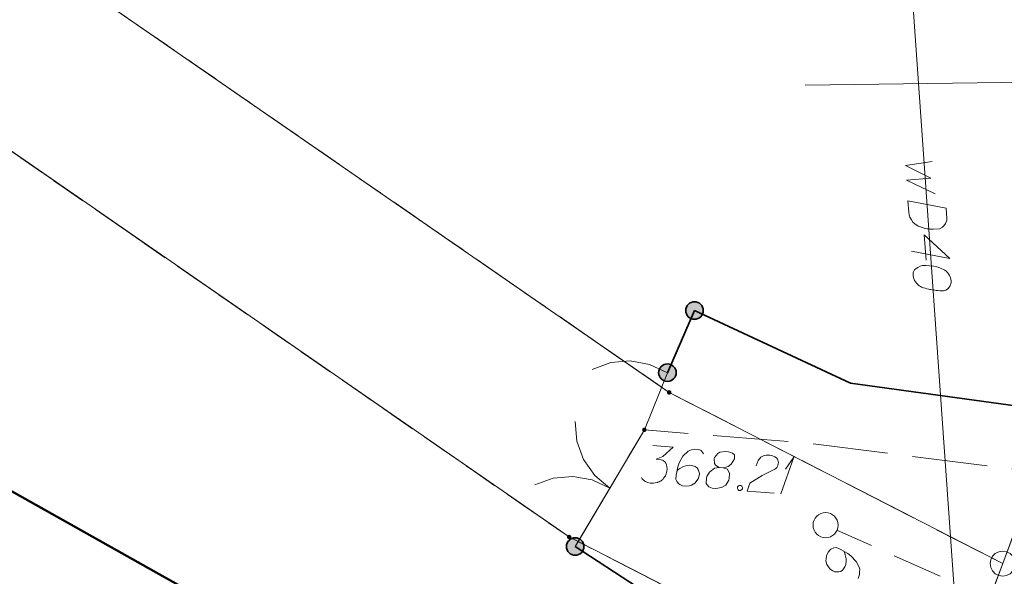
# Model space of a CAD drawing. Header units: metres. Extents: x 5555129 to 5556676, y 5635595 to 5636517.
# Tile 77 of 256: x 5555304 to 5555324, y 5636326 to 5636337. Entities that reach past the tile are written whole.
import ezdxf

# ---------------------------------------------------------------- set-up
doc = ezdxf.new("R2010")
doc.units = ezdxf.units.M
doc.header["$MEASUREMENT"] = 0
for name, pattern in [('L_0_04', [1.5, 1, -0.5]), ('L_0_06', [2, 1.5, -0.5]), ('PRZER1-1', [2, 1, -1]), ('PRZER3-1', [4, 3, -1])]:
    doc.linetypes.add(name, pattern=pattern)
for name, color, linetype, lineweight in [('#digitalizacja', 7, 'Continuous', 18), ('#przekroje', 7, 'L_0_04', 18), ('#skartowane', 7, 'Continuous', 18)]:
    doc.layers.add(name, color=color, linetype=linetype, lineweight=lineweight)
for name, color, linetype, lineweight, true_color in [('GEPPGD', 7, 'Continuous', 18, 0x008000), ('GESBZO', 7, 'Continuous', 50, 0x0a0909), ('GESDZI', 7, 'Continuous', 18, 0x0a0909), ('GESKKL', 7, 'PRZER3-1', 18, 0x008000), ('GESUZY', 7, 'PRZER1-1', 18, 0x008000)]:
    doc.layers.add(name, color=color, linetype=linetype, lineweight=lineweight, true_color=true_color)

# ---------------------------------------------------------------- blocks, each defined once
blk = doc.blocks.new('EPPGN')
blk.add_hatch(color=0).paths.add_polyline_path([(0, -0.09), (-0.027812, -0.085595), (-0.052901, -0.072812), (-0.072812, -0.052901), (-0.085595, -0.027812), (-0.09, 0), (-0.085595, 0.027812), (-0.072812, 0.052901), (-0.052901, 0.072812), (-0.027812, 0.085595), (0, 0.09), (0.027812, 0.085595), (0.052901, 0.072812), (0.072812, 0.052901), (0.085595, 0.027812), (0.09, 0), (0.085595, -0.027812), (0.072812, -0.052901), (0.052901, -0.072812), (0.027812, -0.085595)])
blk = doc.blocks.new('EPPGS')
at = {"color": 0, "flags": 128}
blk.add_lwpolyline([(0.5, 0), (0.475528, -0.154508), (0.404508, -0.293893), (0.293893, -0.404508), (0.154508, -0.475528), (0, -0.5), (-0.154508, -0.475528), (-0.293893, -0.404508), (-0.404508, -0.293893), (-0.475528, -0.154508), (-0.5, 0), (-0.475528, 0.154508), (-0.404508, 0.293893), (-0.293893, 0.404508), (-0.154508, 0.475528), (0, 0.5), (0.154508, 0.475528), (0.293893, 0.404508), (0.404508, 0.293893), (0.475528, 0.154508), (0.5, 0)], close=True, dxfattribs=at)
blk = doc.blocks.new('SLBRA')
at = {"color": 0, "flags": 128}
for points in [[(0, 0), (-0.068148, -0.517638), (-0.267949, -1), (-0.585786, -1.414214), (-1, -1.732051)], [(1, -1.732051), (0.585786, -1.414214), (0.267949, -1), (0.068148, -0.517638), (0, 0)]]:
    blk.add_lwpolyline(points, dxfattribs=at)
blk = doc.blocks.new('SLU')
at = {"color": 0, "linetype": 'Continuous', "lineweight": 18}
blk.add_wipeout([(0, -0.5), (0.25, -0.433), (0.433, -0.25), (0.5, 0), (0.433, 0.25), (0.25, 0.433), (0, 0.5), (-0.25, 0.433), (-0.433, 0.25), (-0.5, 0), (-0.433, -0.25), (-0.25, -0.433)], dxfattribs=at)
blk.add_circle((0, 0), 0.5, dxfattribs=at)
blk = doc.blocks.new('*U1680')
at = {"layer": '#skartowane', "color": 7, "linetype": 'ByBlock', "lineweight": 18}
for q in [(5555319.163, 5636327.883), (5555319.257, 5636328.373)]:
    blk.add_line((5555319.425, 5636328.614), q, dxfattribs=at)

msp = doc.modelspace()

# ---------------------------------------------------------------- hatches: boundary and pattern name
at = {"layer": '#skartowane', "linetype": 'Continuous', "lineweight": 35}
h = msp.add_hatch(color=7, dxfattribs=at)
edge = h.paths.add_edge_path()
edge.add_arc((5555317.44, 5636331.54), 0.175, 0, 360)
h = msp.add_hatch(color=7, dxfattribs=at)
edge = h.paths.add_edge_path()
edge.add_arc((5555317.44, 5636331.54), 0.175, 0, 360)
h = msp.add_hatch(color=7, dxfattribs=at)
edge = h.paths.add_edge_path()
edge.add_arc((5555316.9, 5636330.3), 0.175, 0, 360)
at = {"layer": '#skartowane', "linetype": 'Continuous', "lineweight": 18}
h = msp.add_hatch(color=7, dxfattribs=at)
edge = h.paths.add_edge_path()
edge.add_arc((5555316.44, 5636329.16), 0.045, 0, 360)
h = msp.add_hatch(color=7, dxfattribs=at)
edge = h.paths.add_edge_path()
edge.add_arc((5555320.06, 5636327.26), 0.045, 0, 360)
at = {"layer": '#skartowane', "linetype": 'Continuous', "lineweight": 35}
h = msp.add_hatch(color=7, dxfattribs=at)
edge = h.paths.add_edge_path()
edge.add_arc((5555315.06, 5636326.83), 0.175, 0, 360)

# ---------------------------------------------------------------- linework, layer by layer
at = {"layer": '#digitalizacja', "color": 5, "linetype": 'Continuous', "lineweight": 18}
msp.add_line((5555321.52406, 5636341.59134), (5555323.62, 5636311.81), dxfattribs=at)
at = {"layer": '#digitalizacja', "color": 36, "linetype": 'Continuous', "lineweight": 18, "true_color": 0x7d3300}
msp.add_line((5555346.9133, 5636336.40669), (5555319.64806, 5636336.03893), dxfattribs=at)
at = {"layer": '#digitalizacja', "color": 5, "linetype": 'Continuous', "lineweight": 18, "flags": 128}
for points in [[(5555322.18288, 5636334.51743), (5555321.65011, 5636334.43258), (5555322.15897, 5636334.18424), (5555321.67043, 5636334.14389), (5555322.24026, 5636333.8703)], [(5555322.46169, 5636333.58393), (5555322.47578, 5636333.38365), (5555322.47275, 5636333.34195), (5555322.46815, 5636333.32391), (5555322.45844, 5636333.29358), (5555322.4479, 5636333.27513), (5555322.43737, 5636333.25658), (5555322.40994, 5636333.2251), (5555322.38763, 5636333.20572), (5555322.33079, 5636333.17217), (5555322.2012, 5636333.16305), (5555322.14188, 5636333.16475), (5555322.11205, 5636333.16862), (5555322.08214, 5636333.17239), (5555322.05232, 5636333.17625), (5555322.02199, 5636333.18596), (5555321.98582, 5636333.19525), (5555321.93119, 5636333.21509), (5555321.9068, 5636333.22521), (5555321.83864, 5636333.26777), (5555321.8004, 5636333.30647), (5555321.76767, 5636333.35153), (5555321.74038, 5636333.40293), (5555321.72528, 5636333.44922), (5555321.71562, 5636333.50178), (5555321.69944, 5636333.73155), (5555322.46169, 5636333.58393)], [(5555322.06133, 5636332.54352), (5555322.02568, 5636333.05011), (5555322.53258, 5636332.57668), (5555321.77033, 5636332.72431)], [(5555322.5645, 5636332.12315), (5555322.56367, 5636332.13494), (5555322.55524, 5636332.16986), (5555322.54774, 5636332.19301), (5555322.54056, 5636332.21022), (5555322.52671, 5636332.23889), (5555322.50659, 5636332.27299), (5555322.48681, 5636332.30115), (5555322.46117, 5636332.32899), (5555322.43636, 5636332.34496), (5555322.40571, 5636332.36061), (5555322.37497, 5636332.37616), (5555322.33838, 5636332.39139), (5555322.31399, 5636332.40151), (5555322.27782, 5636332.41081), (5555322.21767, 5636332.42429), (5555322.12811, 5636332.43579), (5555322.05659, 5636332.44259), (5555321.99175, 5636332.43803), (5555321.94505, 5636332.42878), (5555321.89373, 5636332.40149), (5555321.86548, 5636332.38179), (5555321.83221, 5636332.3498), (5555321.81113, 5636332.3128), (5555321.80653, 5636332.29476), (5555321.80308, 5636332.259), (5555321.80516, 5636332.2295), (5555321.81441, 5636332.18279), (5555321.82909, 5636332.14244), (5555321.84879, 5636332.11418), (5555321.88119, 5636332.07506), (5555321.90006, 5636332.05859), (5555321.92528, 5636332.03668), (5555321.95008, 5636332.02072), (5555321.96863, 5636332.01018), (5555321.99887, 5636332.00047), (5555322.01107, 5636331.99536), (5555322.04139, 5636331.98566), (5555322.07757, 5636331.97636), (5555322.11374, 5636331.96707), (5555322.13771, 5636331.96288), (5555322.15576, 5636331.95819), (5555322.17973, 5636331.954), (5555322.23362, 5636331.94595), (5555322.26345, 5636331.94209), (5555322.29336, 5636331.93832), (5555322.33496, 5636331.93528), (5555322.38843, 5636331.93317), (5555322.40606, 5636331.93441), (5555322.42921, 5636331.94191), (5555322.45236, 5636331.94951), (5555322.48646, 5636331.96962), (5555322.50877, 5636331.989), (5555322.52525, 5636332.00787), (5555322.54122, 5636332.03267), (5555322.55134, 5636332.05707), (5555322.55603, 5636332.0752), (5555322.56064, 5636332.09324), (5555322.5645, 5636332.12315)]]:
    msp.add_lwpolyline(points, dxfattribs=at)
at = {"layer": '#przekroje', "color": 7, "lineweight": 18, "flags": 128}
msp.add_lwpolyline([(5555320.05545, 5636327.25713), (5555331.82, 5636322.02)], dxfattribs=at)
at = {"layer": '#przekroje', "color": 7}
msp.add_point((5555320.05545, 5636327.25713), dxfattribs=at)
at = {"layer": '#skartowane', "color": 7, "linetype": 'Continuous', "lineweight": 35}
msp.add_line((5555317.44, 5636331.54), (5555316.9, 5636330.3), dxfattribs=at)
at = {"layer": '#skartowane', "color": 7, "linetype": 'Continuous', "lineweight": 18}
for p, q in [((5555316.9, 5636330.3), (5555316.44, 5636329.16)), ((5555316.44, 5636329.16), (5555315.06, 5636326.83))]:
    msp.add_line(p, q, dxfattribs=at)
at = {"layer": '#skartowane', "color": 7, "linetype": 'L_0_06', "lineweight": 18, "flags": 128}
msp.add_lwpolyline([(5555466.73, 5636461.06), (5555459.42, 5636465.04), (5555457.02, 5636465.41), (5555452.63, 5636465.61), (5555446.85, 5636465.37), (5555441.62, 5636464.51), (5555435.7, 5636462.77), (5555429.61, 5636460.27), (5555423.1, 5636457.3), (5555417.2, 5636453.95), (5555413.63, 5636451.67), (5555409.04, 5636447.68), (5555404.73, 5636443.33), (5555401.32, 5636439.67), (5555382.13, 5636416.99), (5555377.75, 5636411.8), (5555368.65, 5636401.73), (5555358.12, 5636389.68), (5555351.83, 5636382.05), (5555348.89, 5636378.21), (5555346.63, 5636374.93), (5555343.77, 5636370.29), (5555340.53, 5636363.52), (5555337.7, 5636355.88), (5555335.13, 5636347.53), (5555332.44, 5636339.45), (5555328.49, 5636328.74), (5555326.7, 5636324.3), (5555322.46, 5636312.61), (5555317.05, 5636297.8), (5555313.91, 5636289.91), (5555311.07, 5636291.5), (5555314.46, 5636298.64), (5555320.4, 5636315), (5555321.1, 5636318.34), (5555320.31, 5636318.97), (5555318.92, 5636319.26), (5555318.24, 5636323.4), (5555317.55, 5636325.21), (5555315.06, 5636326.83), (5555316.44, 5636329.16), (5555319.62, 5636328.9), (5555323.95, 5636328.36), (5555325.47, 5636329.83), (5555326.77, 5636332.37), (5555329.72, 5636340.51), (5555332.43, 5636348.61), (5555334.87, 5636356.71), (5555337.79, 5636364.47), (5555340.99, 5636371.16), (5555344.19, 5636376.65), (5555346.4, 5636379.74), (5555349.41, 5636383.74), (5555355.85, 5636391.61), (5555363.7, 5636400.4), (5555366.42, 5636403.59), (5555375.75, 5636414.19), (5555378.31, 5636418.36), (5555373.52, 5636420.79), (5555376.43, 5636424.38), (5555377.28, 5636425.23), (5555380.03, 5636423.16), (5555380.65, 5636423.75), (5555382.52, 5636422.14), (5555399.27, 5636441.57), (5555402.64, 5636445.3), (5555406.76, 5636449.37), (5555411.7, 5636453.77), (5555415.38, 5636456.22), (5555420.94, 5636459.52), (5555420.73, 5636460.05), (5555422.54, 5636460.95), (5555422.89, 5636460.42), (5555428.37, 5636462.98), (5555434.53, 5636465.46), (5555440.65, 5636467.74), (5555449.09, 5636469.87), (5555449.84, 5636470.61), (5555452.54, 5636472.11), (5555453.14, 5636471.36), (5555454.76, 5636472.78), (5555456.32, 5636474.81), (5555457.67, 5636477.44), (5555459.8, 5636481.39), (5555462.71, 5636485.66), (5555464.78, 5636483.78), (5555461.58, 5636479.17), (5555460.92, 5636476.08), (5555461.24, 5636473.64), (5555465.24, 5636467.56), (5555467.69, 5636464.02), (5555466.73, 5636461.06)], close=True, dxfattribs=at)
at = {"layer": '#skartowane', "color": 7, "linetype": 'Continuous', "lineweight": 35, "flags": 128}
for points in [[(5555342.44, 5636375.56), (5555337.14, 5636364.97), (5555330.75, 5636344.64), (5555329.5, 5636340.62), (5555326.42, 5636332.58), (5555323.89, 5636329.63), (5555320.55, 5636330.09), (5555317.44, 5636331.54)], [(5555315.06, 5636326.83), (5555317.55, 5636325.21), (5555318.24, 5636323.4)]]:
    msp.add_lwpolyline(points, dxfattribs=at)
at = {"layer": '#skartowane', "color": 7, "flags": 128}
msp.add_lwpolyline([(5555315.40147, 5636330.3665), (5555315.76953, 5636330.50017), (5555316.15965, 5636330.53402), (5555316.54523, 5636330.46574), (5555316.9, 5636330.3)], dxfattribs=at)
at = {"layer": '#skartowane', "color": 7, "linetype": 'Continuous', "lineweight": 18, "flags": 128}
for points in [[(5555316.60565, 5636328.84424), (5555317.01763, 5636328.81056), (5555316.807, 5636328.62634), (5555316.67223, 5636328.57214), (5555316.77816, 5636328.56348), (5555316.80123, 5636328.55571), (5555316.81252, 5636328.54882), (5555316.82381, 5636328.54201), (5555316.8351, 5636328.53512), (5555316.8572, 5636328.51559), (5555316.86752, 5636328.49692), (5555316.87785, 5636328.47835), (5555316.88234, 5636328.46016), (5555316.89074, 5636328.41804), (5555316.89369, 5636328.38225), (5555316.89225, 5636328.36455), (5555316.89032, 5636328.34101), (5555316.8816, 5636328.30617), (5555316.87374, 5636328.28312), (5555316.86597, 5636328.26005), (5555316.8586, 5636328.24293), (5555316.8518, 5636328.23163), (5555316.84491, 5636328.22035), (5555316.83811, 5636328.20905), (5555316.82489, 5636328.19231), (5555316.80526, 5636328.17022), (5555316.78621, 5636328.15405), (5555316.77348, 5636328.14324), (5555316.75481, 5636328.13292), (5555316.73624, 5636328.12258), (5555316.71173, 5636328.11274), (5555316.69948, 5636328.10777), (5555316.65727, 5636328.09937), (5555316.62148, 5636328.09642), (5555316.59745, 5636328.09241), (5555316.5563, 5636328.09578), (5555316.5097, 5636328.10556), (5555316.49248, 5636328.11284), (5555316.47535, 5636328.12022), (5555316.45813, 5636328.1275), (5555316.44148, 5636328.14071), (5555316.42474, 5636328.15393), (5555316.39728, 5636328.17988), (5555316.3815, 5636328.20487)], [(5555317.61706, 5636328.6786), (5555317.57526, 5636328.74715), (5555317.52379, 5636328.76918), (5555317.44139, 5636328.77591), (5555317.38061, 5636328.75718), (5555317.34433, 5636328.7483), (5555317.31341, 5636328.73301), (5555317.21058, 5636328.63477), (5555317.13434, 5636328.4988), (5555317.11039, 5636328.42379), (5555317.07288, 5636328.25499), (5555317.06567, 5636328.16675), (5555317.08633, 5636328.12951), (5555317.12956, 5636328.07858), (5555317.1463, 5636328.06536), (5555317.20371, 5636328.04284), (5555317.28017, 5636328.03659), (5555317.33999, 5636328.04355), (5555317.3822, 5636328.05195), (5555317.4449, 5636328.09422), (5555317.51146, 5636328.18358), (5555317.53388, 5636328.24099), (5555317.53773, 5636328.28808), (5555317.51461, 5636328.36704), (5555317.49347, 5636328.39834), (5555317.45415, 5636328.42526), (5555317.38497, 5636328.44873), (5555317.33204, 5636328.45306), (5555317.26581, 5636328.44066), (5555317.22322, 5636328.42641), (5555317.14874, 5636328.3851), (5555317.11102, 5636328.35851), (5555317.09188, 5636328.34235)], [(5555317.93275, 5636328.40983), (5555318.01515, 5636328.40309), (5555318.03918, 5636328.4071), (5555318.11221, 5636328.4307), (5555318.16907, 5636328.47345), (5555318.23707, 5636328.58051), (5555318.23788, 5636328.66339), (5555318.19913, 5636328.69614), (5555318.11818, 5636328.72058), (5555318.05932, 5636328.72539), (5555317.946, 5636328.71684), (5555317.90829, 5636328.69034), (5555317.84221, 5636328.60682), (5555317.83397, 5636328.57792), (5555317.83852, 5636328.48863), (5555317.85917, 5636328.45139), (5555317.93275, 5636328.40983), (5555317.83666, 5636328.39398), (5555317.74121, 5636328.31296), (5555317.6869, 5636328.22848), (5555317.67857, 5636328.19959), (5555317.67535, 5636328.08723), (5555317.72347, 5636328.02405), (5555317.79217, 5636327.99473), (5555317.86279, 5636327.98896), (5555317.97707, 5636328.00928), (5555318.0638, 5636328.05547), (5555318.12538, 5636328.15708), (5555318.1342, 5636328.19191), (5555318.13597, 5636328.28656), (5555318.09562, 5636328.37281), (5555318.01515, 5636328.40309)], [(5555318.66978, 5636328.43849), (5555318.7083, 5636328.54786), (5555318.76116, 5636328.61464), (5555318.81658, 5636328.63978), (5555318.87095, 5636328.65306), (5555318.91268, 5636328.65562), (5555318.94206, 5636328.65322), (5555318.99459, 5636328.64295), (5555319.02894, 5636328.62829), (5555319.04607, 5636328.62101), (5555319.07994, 5636328.60042), (5555319.09572, 5636328.57543), (5555319.10556, 5636328.55093), (5555319.10996, 5636328.53284), (5555319.11397, 5636328.50882), (5555319.11156, 5636328.47934), (5555319.10322, 5636328.45044), (5555319.09594, 5636328.43322), (5555319.08224, 5636328.41064), (5555319.06261, 5636328.38855), (5555319.04356, 5636328.37237), (5555318.79018, 5636328.24492), (5555318.54674, 5636328.09305), (5555318.4925, 5636327.93747), (5555319.02812, 5636327.89368)], [(5555318.33589, 5636328.05104), (5555318.36536, 5636328.04863), (5555318.38201, 5636328.03542), (5555318.39779, 5636328.01043), (5555318.39538, 5636327.98096), (5555318.37575, 5636327.95887), (5555318.35718, 5636327.94854), (5555318.3277, 5636327.95095), (5555318.31105, 5636327.96416), (5555318.29528, 5636327.98915), (5555318.29769, 5636328.01862), (5555318.31731, 5636328.04071), (5555318.33589, 5636328.05104)], [(5555320.70479, 5636326.19496), (5555320.73571, 5636326.27163), (5555320.73588, 5636326.33523), (5555320.73817, 5636326.37251), (5555320.73272, 5636326.40649), (5555320.66947, 5636326.53387), (5555320.56233, 5636326.64715), (5555320.49778, 5636326.69222), (5555320.34774, 5636326.77818), (5555320.26563, 5636326.81128), (5555320.22394, 5636326.80262), (5555320.16246, 5636326.77647), (5555320.1449, 5636326.7645), (5555320.10635, 5636326.71637), (5555320.07763, 5636326.64513), (5555320.0665, 5636326.58595), (5555320.06202, 5636326.54324), (5555320.08375, 5636326.4708), (5555320.1493, 5636326.38071), (5555320.19743, 5636326.34215), (5555320.24124, 5636326.32449), (5555320.32354, 5636326.3232), (5555320.35971, 5636326.33408), (5555320.39706, 5636326.36354), (5555320.44003, 5636326.42262), (5555320.45992, 5636326.47196), (5555320.46771, 5636326.5388), (5555320.4668, 5636326.58379), (5555320.44948, 5636326.66717), (5555320.4353, 5636326.71109), (5555320.42552, 5636326.73409)]]:
    msp.add_lwpolyline(points, dxfattribs=at)
at = {"layer": '#skartowane', "color": 7, "linetype": 'Continuous', "lineweight": 35}
for centre in [(5555317.44, 5636331.54), (5555317.44, 5636331.54), (5555316.9, 5636330.3), (5555315.06, 5636326.83)]:
    msp.add_circle(centre, 0.175, dxfattribs=at)
at = {"layer": 'GESBZO', "color": 7, "linetype": 'Continuous', "lineweight": 50, "flags": 128}
msp.add_lwpolyline([(5555294.46857, 5636322.34418), (5555299.09295, 5636330.58218), (5555307.351, 5636325.94799), (5555306.04488, 5636323.55746), (5555306.5032, 5636323.19774), (5555304.24158, 5636319.27496), (5555303.80347, 5636319.62514), (5555302.72663, 5636317.70999), (5555294.46857, 5636322.34418)], close=True, dxfattribs=at)
at = {"layer": 'GESDZI', "color": 96, "linetype": 'Continuous', "lineweight": 18, "flags": 128}
for points in [[(5555274.99706, 5636234.97987), (5555279.94368, 5636236.52278), (5555284.47581, 5636241.33749), (5555311.27, 5636293.99), (5555320.16, 5636317.28), (5555322.36827, 5636323.20795), (5555323.59, 5636326.49), (5555326.04, 5636333.05), (5555329.61, 5636344.98), (5555332.15, 5636353.64), (5555334.3, 5636361.82), (5555338.11, 5636369.71), (5555344.55, 5636379.2), (5555375.95, 5636415.45), (5555379.68965, 5636419.03001), (5555405.33335, 5636448.29666), (5555411.97978, 5636454.26968), (5555423.54, 5636462.48), (5555437.09857, 5636466.55428), (5555448.91544, 5636470.37388), (5555453.71968, 5636472.45368), (5555460.79938, 5636470.53368), (5555464.25271, 5636468.49332)], [(5555311.77024, 5636399.0966), (5555340.68777, 5636381.59506), (5555344.55, 5636379.2), (5555338.11, 5636369.71), (5555334.3, 5636361.82), (5555332.15, 5636353.64), (5555329.61, 5636344.98), (5555326.04, 5636333.05), (5555323.59, 5636326.49), (5555316.93425, 5636329.90701), (5555298.28513, 5636342.79829), (5555293.96024, 5636346.03127), (5555287.87057, 5636350.1429)], [(5555287.87057, 5636350.1429), (5555293.96024, 5636346.03127), (5555298.28513, 5636342.79829), (5555316.93425, 5636329.90701), (5555323.59, 5636326.49), (5555322.36827, 5636323.20795), (5555314.93916, 5636327.02067), (5555300.71083, 5636336.8612), (5555296.27981, 5636339.92171), (5555291.99559, 5636343.1256), (5555286.60588, 5636346.77117)]]:
    msp.add_lwpolyline(points, dxfattribs=at)
msp.add_lwpolyline([(5555291.92, 5636304.86), (5555282.05, 5636311.75), (5555290.13003, 5636327.49755), (5555295.01414, 5636335.31129), (5555299.22792, 5636336.96757), (5555300.71083, 5636336.8612), (5555314.93916, 5636327.02067), (5555322.36827, 5636323.20795), (5555320.16, 5636317.28), (5555311.27, 5636293.99), (5555291.92, 5636304.86)], close=True, dxfattribs=at)
at = {"layer": 'GESKKL', "color": 96, "linetype": 'PRZER3-1', "lineweight": 18, "ltscale": 0.5, "true_color": 0x008000}
for points in [[(5555289.12679, 5636353.49205), (5555302.85783, 5636361.71798), (5555325.87424, 5636349.58014), (5555328.02864, 5636339.6955), (5555326.04, 5636333.05), (5555323.59, 5636326.49), (5555316.93425, 5636329.90701), (5555298.28513, 5636342.79829), (5555293.96024, 5636346.03127), (5555287.87057, 5636350.1429)], [(5555287.87057, 5636350.1429), (5555293.96024, 5636346.03127), (5555298.28513, 5636342.79829), (5555316.93425, 5636329.90701), (5555323.59, 5636326.49), (5555322.36827, 5636323.20795), (5555314.93916, 5636327.02067), (5555300.71083, 5636336.8612), (5555296.27981, 5636339.92171), (5555291.99559, 5636343.1256), (5555286.60588, 5636346.77117)]]:
    msp.add_lwpolyline(points, dxfattribs=at)
at = {"layer": 'GESUZY', "color": 96, "linetype": 'PRZER1-1', "lineweight": 18, "ltscale": 0.5, "true_color": 0x008000}
for points in [[(5555334.3, 5636361.82), (5555332.15, 5636353.64), (5555329.61, 5636344.98), (5555328.02864, 5636339.6955), (5555326.04, 5636333.05), (5555323.59, 5636326.49), (5555322.36827, 5636323.20795), (5555320.16, 5636317.28), (5555311.27, 5636293.99), (5555294.68347, 5636261.39956), (5555284.47581, 5636241.33749), (5555279.94368, 5636236.52278), (5555274.99706, 5636234.97987)], [(5555287.87057, 5636350.1429), (5555293.96024, 5636346.03127), (5555298.28513, 5636342.79829), (5555316.93425, 5636329.90701), (5555323.59, 5636326.49), (5555322.36827, 5636323.20795), (5555314.93916, 5636327.02067), (5555300.71083, 5636336.8612), (5555296.27981, 5636339.92171), (5555291.99559, 5636343.1256), (5555286.60588, 5636346.77117)], [(5555328.02864, 5636339.6955), (5555326.04, 5636333.05), (5555323.59, 5636326.49), (5555316.93425, 5636329.90701), (5555298.28513, 5636342.79829), (5555293.96024, 5636346.03127), (5555287.87057, 5636350.1429)]]:
    msp.add_lwpolyline(points, dxfattribs=at)
msp.add_lwpolyline([(5555322.36827, 5636323.20795), (5555320.16, 5636317.28), (5555311.27, 5636293.99), (5555291.92, 5636304.86), (5555282.05, 5636311.75), (5555290.13003, 5636327.49755), (5555295.01414, 5636335.31129), (5555299.22792, 5636336.96757), (5555300.71083, 5636336.8612), (5555314.93916, 5636327.02067), (5555322.36827, 5636323.20795)], close=True, dxfattribs=at)

# ---------------------------------------------------------------- block references
at = {"layer": '#skartowane', "color": 7, "lineweight": 18, "xscale": 0.7499999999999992, "yscale": 0.7499999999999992, "zscale": 0.7499999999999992, "rotation": 237.4589517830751}
msp.add_blockref('SLBRA', (5555315.75, 5636327.995), dxfattribs=at)
at = {"layer": '#skartowane', "color": 7, "linetype": 'Continuous', "lineweight": 18}
msp.add_blockref('*U1680', (0, 0), dxfattribs=at)
at = {"layer": 'GEPPGD', "color": 96, "lineweight": 18, "true_color": 0x008000, "xscale": 0.5, "yscale": 0.5, "zscale": 0.5, "rotation": 90}
for name, p in [('EPPGN', (5555316.93425, 5636329.90701)), ('EPPGN', (5555314.93916, 5636327.02067)), ('EPPGS', (5555323.59, 5636326.49))]:
    msp.add_blockref(name, p, dxfattribs=at)

# ---------------------------------------------------------------- next in the draw order: block references
at = {"layer": '#przekroje', "color": 7, "linetype": 'Continuous', "xscale": 0.5, "yscale": 0.5, "zscale": 0.5}
msp.add_blockref('SLU', (5555320.05545, 5636327.25713), dxfattribs=at)

doc.saveas('drawing.dxf')
